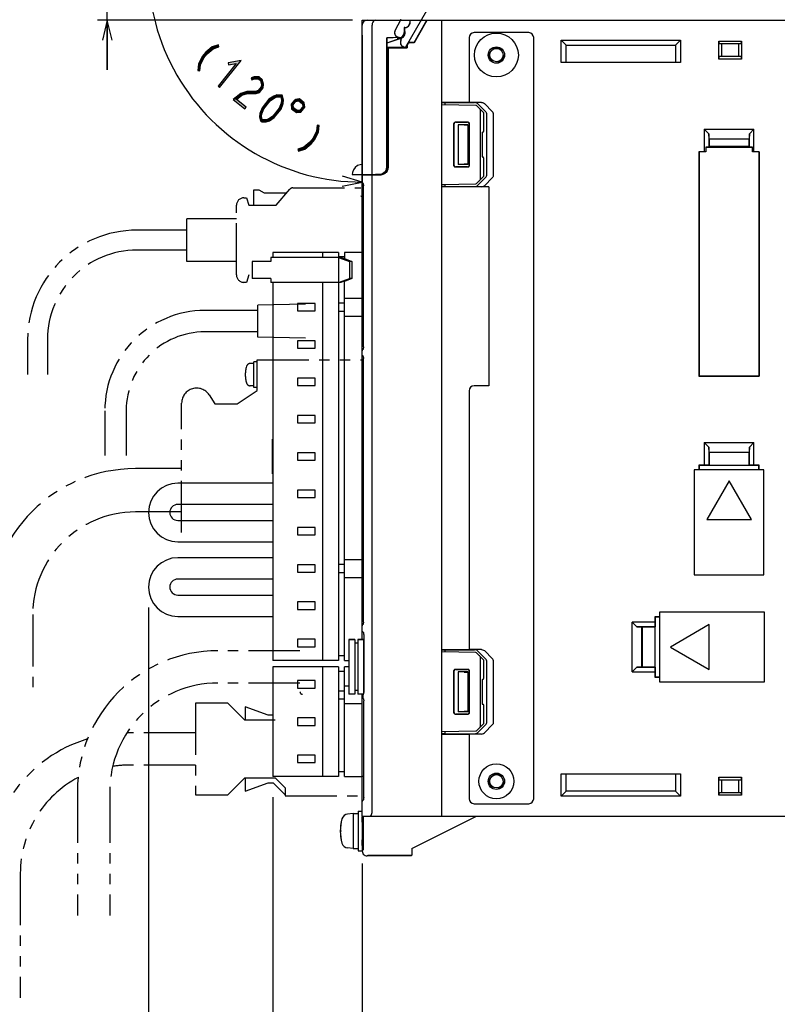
# Model space of a CAD drawing. Header units: millimetres. Extents: x 60 to 816, y 67 to 560.
# Tile 44 of 49: x 531 to 683, y 242 to 440. Entities that reach past the tile are written whole.
import ezdxf

# ---------------------------------------------------------------- set-up
doc = ezdxf.new("R2010")
doc.units = ezdxf.units.MM
doc.header["$LTSCALE"] = 0.327195
doc.linetypes.add('HIDDEN', pattern=[9.525, 6.35, -3.175])
doc.linetypes.add('PHANTOM', pattern=[63.5, 31.75, -6.35, 6.35, -6.35, 6.35, -6.35])
for name, color, linetype in [('ALL_AXIS', 7, 'Continuous'), ('ALL_CURVE', 7, 'Continuous'), ('ALL_DIM', 7, 'Continuous'), ('ALL_FEATURES', 7, 'Continuous'), ('DEFAULT_2', 7, 'Continuous')]:
    doc.layers.add(name, color=color, linetype=linetype)

# ---------------------------------------------------------------- blocks, each defined once
blk = doc.blocks.new('JZB_0001')
at = {"layer": 'ALL_DIM', "color": 2, "linetype": 'Continuous', "lineweight": 25}
for p, q in [((0, 53.84), (0, 0)), ((17.98, 40.51), (17.98, 0)), ((4, 3), (0, 2)), ((0, 2), (8.99, 2)), ((0, 2), (4, 1)), ((4, 2), (0, 2)), ((17.98, 2), (8.99, 2)), ((17.98, 2), (13.98, 3)), ((13.98, 1), (17.98, 2)), ((13.98, 2), (17.98, 2))]:
    blk.add_line(p, q, dxfattribs=at)
blk = doc.blocks.new('JZB_0002')
at = {"layer": 'ALL_DIM', "color": 2, "linetype": 'Continuous', "lineweight": 25}
for p, q in [((0, 91.92), (0, 0)), ((25, 53.65), (25, 0)), ((4, 3), (0, 2)), ((0, 2), (12.5, 2)), ((0, 2), (4, 1)), ((4, 2), (0, 2)), ((25, 2), (12.5, 2)), ((25, 2), (21, 3)), ((21, 1), (25, 2)), ((21, 2), (25, 2))]:
    blk.add_line(p, q, dxfattribs=at)
blk = doc.blocks.new('JZB_0003')
at = {"layer": 'ALL_DIM', "color": 2, "linetype": 'Continuous', "lineweight": 25}
for p, q in [((180, 54.53), (180, 0)), ((0, 53.14), (0, 0)), ((4, 3), (0, 2)), ((0, 2), (90, 2)), ((0, 2), (4, 1)), ((4, 2), (0, 2)), ((180, 2), (90, 2)), ((180, 2), (176, 3)), ((176, 1), (180, 2)), ((176, 2), (180, 2))]:
    blk.add_line(p, q, dxfattribs=at)
blk = doc.blocks.new('JZB_0004')
at = {"layer": 'ALL_DIM', "color": 2, "linetype": 'Continuous', "lineweight": 25}
for p, q in [((75.25, 54.12), (75.25, 0)), ((0, 25.5), (0, 0)), ((4, 3), (0, 2)), ((0, 2), (37.62, 2)), ((0, 2), (4, 1)), ((4, 2), (0, 2)), ((75.25, 2), (37.62, 2)), ((75.25, 2), (71.25, 3)), ((71.25, 1), (75.25, 2)), ((71.25, 2), (75.25, 2))]:
    blk.add_line(p, q, dxfattribs=at)
blk = doc.blocks.new('JZB_0009')
at = {"layer": 'ALL_DIM', "color": 2, "linetype": 'Continuous', "lineweight": 25}
for p, q in [((2, 29.95), (2, 59.03)), ((2, 59.03), (2, 19.97)), ((1, 33.95), (2, 29.95)), ((2, 29.95), (3, 33.95)), ((2, 33.95), (2, 29.95)), ((38.8, 29.95), (0, 29.95)), ((2, 0), (2, 19.97)), ((51.3, 10), (0, 10)), ((2, 10), (1, 6)), ((2, 10), (2, 0)), ((3, 6), (2, 10)), ((2, 6), (2, 10))]:
    blk.add_line(p, q, dxfattribs=at)
blk = doc.blocks.new('JZB_0010')
at = {"layer": 'ALL_DIM', "color": 2, "linetype": 'Continuous', "lineweight": 25}
for p, q in [((28.86, 53.21), (4.03, 67.54)), ((43.03, 31.54), (43.03, 0))]:
    blk.add_line(p, q, dxfattribs=at)
for points in [[(4.82, 62.53), (5.76, 66.54), (3.04, 63.45)], [(38.99, 1.19), (43.03, 2), (39.08, 3.18)]]:
    blk.add_lwpolyline(points, dxfattribs=at)
for start, end in [(150, 210), (210, 270)]:
    blk.add_arc((43.03, 45.03), 43.03, start, end, dxfattribs=at)

msp = doc.modelspace()

# ---------------------------------------------------------------- hatches: boundary and pattern name
at = {"layer": 'ALL_DIM', "linetype": 'Continuous', "lineweight": 25}
h = msp.add_hatch(color=2, dxfattribs=at)
h.dxf.hatch_style = 1
h.paths.add_polyline_path([(567.83, 432.68), (568.53, 433.55), (568.81, 433.27), (568.17, 432.47)])
h = msp.add_hatch(color=2, dxfattribs=at)
h.dxf.hatch_style = 1
h.paths.add_polyline_path([(568.53, 433.55), (569.84, 434.62), (570.04, 434.27), (568.81, 433.27)])
h = msp.add_hatch(color=2, dxfattribs=at)
h.dxf.hatch_style = 1
h.paths.add_polyline_path([(569.84, 434.62), (571.08, 435.04), (571.2, 434.66), (570.04, 434.27)])
h = msp.add_hatch(color=2, dxfattribs=at)
h.dxf.hatch_style = 1
h.paths.add_polyline_path([(567.08, 431.17), (567.83, 432.68), (568.17, 432.47), (567.47, 431.05)])
h = msp.add_hatch(color=2, dxfattribs=at)
h.dxf.hatch_style = 1
h.paths.add_polyline_path([(571.02, 426.75), (574.68, 431.33), (575.67, 431.93), (571.34, 426.5)])
h = msp.add_hatch(color=2, dxfattribs=at)
h.dxf.hatch_style = 1
h.paths.add_polyline_path([(574.68, 431.33), (573.14, 431.04), (573.06, 431.44), (575.67, 431.93)])
h = msp.add_hatch(color=2, dxfattribs=at)
h.dxf.hatch_style = 1
h.paths.add_polyline_path([(566.95, 429.87), (567.08, 431.17), (567.47, 431.05), (567.35, 429.83)])
h = msp.add_hatch(color=2, dxfattribs=at)
h.dxf.hatch_style = 1
h.paths.add_polyline_path([(578.37, 428.22), (577.8, 428.03), (577.67, 428.41), (578.3, 428.62)])
h = msp.add_hatch(color=2, dxfattribs=at)
h.dxf.hatch_style = 1
h.paths.add_polyline_path([(579.13, 428.21), (578.37, 428.22), (578.3, 428.62), (579.28, 428.61)])
h = msp.add_hatch(color=2, dxfattribs=at)
h.dxf.hatch_style = 1
h.paths.add_polyline_path([(579.56, 427.87), (579.13, 428.21), (579.28, 428.61), (579.92, 428.1)])
h = msp.add_hatch(color=2, dxfattribs=at)
h.dxf.hatch_style = 1
h.paths.add_polyline_path([(579.75, 427.12), (579.56, 427.87), (579.92, 428.1), (580.15, 427.15)])
h = msp.add_hatch(color=2, dxfattribs=at)
h.dxf.hatch_style = 1
h.paths.add_polyline_path([(575.57, 425.27), (576.84, 425.69), (576.91, 425.29), (575.77, 424.91)])
h = msp.add_hatch(color=2, dxfattribs=at)
h.dxf.hatch_style = 1
h.paths.add_polyline_path([(576.84, 425.69), (578.62, 425.67), (578.61, 425.27), (576.91, 425.29)])
h = msp.add_hatch(color=2, dxfattribs=at)
h.dxf.hatch_style = 1
h.paths.add_polyline_path([(578.55, 425.66), (579.1, 425.84), (579.34, 425.5), (578.68, 425.28)])
h = msp.add_hatch(color=2, dxfattribs=at)
h.dxf.hatch_style = 1
h.paths.add_polyline_path([(579.1, 425.84), (579.69, 426.58), (580.08, 426.43), (579.34, 425.5)])
h = msp.add_hatch(color=2, dxfattribs=at)
h.dxf.hatch_style = 1
h.paths.add_polyline_path([(579.69, 426.58), (579.75, 427.12), (580.15, 427.15), (580.08, 426.43)])
h = msp.add_hatch(color=2, dxfattribs=at)
h.dxf.hatch_style = 1
h.paths.add_polyline_path([(574.09, 424.05), (575.57, 425.27), (575.77, 424.91), (574.72, 424.06)])
h = msp.add_hatch(color=2, dxfattribs=at)
h.dxf.hatch_style = 1
h.paths.add_polyline_path([(576.43, 422.18), (574.09, 424.05), (574.72, 424.06), (576.68, 422.49)])
h = msp.add_hatch(color=2, dxfattribs=at)
h.dxf.hatch_style = 1
h.paths.add_polyline_path([(581.51, 423.8), (580.21, 422.19), (579.86, 422.39), (581.23, 424.1)])
h = msp.add_hatch(color=2, dxfattribs=at)
h.dxf.hatch_style = 1
h.paths.add_polyline_path([(582.39, 424.39), (581.51, 423.8), (581.23, 424.1), (582.22, 424.75)])
h = msp.add_hatch(color=2, dxfattribs=at)
h.dxf.hatch_style = 1
h.paths.add_polyline_path([(582.94, 424.57), (582.39, 424.39), (582.22, 424.75), (582.87, 424.98)])
h = msp.add_hatch(color=2, dxfattribs=at)
h.dxf.hatch_style = 1
h.paths.add_polyline_path([(583.62, 424.57), (582.94, 424.57), (582.87, 424.98), (583.93, 424.96)])
h = msp.add_hatch(color=2, dxfattribs=at)
h.dxf.hatch_style = 1
h.paths.add_polyline_path([(583.78, 423.9), (583.62, 424.57), (583.93, 424.96), (584.18, 423.93)])
h = msp.add_hatch(color=2, dxfattribs=at)
h.dxf.hatch_style = 1
h.paths.add_polyline_path([(583.72, 423.33), (583.78, 423.9), (584.18, 423.93), (584.11, 423.24)])
h = msp.add_hatch(color=2, dxfattribs=at)
h.dxf.hatch_style = 1
h.paths.add_polyline_path([(585.72, 423.11), (586.44, 424), (586.75, 423.76), (586.13, 422.99)])
h = msp.add_hatch(color=2, dxfattribs=at)
h.dxf.hatch_style = 1
h.paths.add_polyline_path([(586.57, 424.08), (587.4, 424.17), (587.28, 423.76), (586.61, 423.68)])
h = msp.add_hatch(color=2, dxfattribs=at)
h.dxf.hatch_style = 1
h.paths.add_polyline_path([(587.4, 424.17), (588.36, 423.4), (587.99, 423.19), (587.28, 423.76)])
h = msp.add_hatch(color=2, dxfattribs=at)
h.dxf.hatch_style = 1
h.paths.add_polyline_path([(580.21, 422.19), (579.84, 421.19), (579.45, 421.28), (579.86, 422.39)])
h = msp.add_hatch(color=2, dxfattribs=at)
h.dxf.hatch_style = 1
h.paths.add_polyline_path([(582.05, 420.72), (583.34, 422.34), (583.7, 422.14), (582.33, 420.42)])
h = msp.add_hatch(color=2, dxfattribs=at)
h.dxf.hatch_style = 1
h.paths.add_polyline_path([(583.34, 422.34), (583.72, 423.33), (584.11, 423.24), (583.7, 422.14)])
h = msp.add_hatch(color=2, dxfattribs=at)
h.dxf.hatch_style = 1
h.paths.add_polyline_path([(585.82, 422.19), (585.72, 423.11), (586.13, 422.99), (586.2, 422.4)])
h = msp.add_hatch(color=2, dxfattribs=at)
h.dxf.hatch_style = 1
h.paths.add_polyline_path([(586.78, 421.42), (585.82, 422.19), (586.2, 422.4), (586.9, 421.84)])
h = msp.add_hatch(color=2, dxfattribs=at)
h.dxf.hatch_style = 1
h.paths.add_polyline_path([(587.7, 421.53), (586.78, 421.42), (586.9, 421.84), (587.49, 421.9)])
h = msp.add_hatch(color=2, dxfattribs=at)
h.dxf.hatch_style = 1
h.paths.add_polyline_path([(588.47, 422.49), (587.7, 421.53), (587.49, 421.9), (588.05, 422.61)])
h = msp.add_hatch(color=2, dxfattribs=at)
h.dxf.hatch_style = 1
h.paths.add_polyline_path([(588.36, 423.4), (588.47, 422.49), (588.05, 422.61), (587.99, 423.19)])
h = msp.add_hatch(color=2, dxfattribs=at)
h.dxf.hatch_style = 1
h.paths.add_polyline_path([(579.84, 421.19), (579.78, 420.62), (579.38, 420.59), (579.45, 421.28)])
h = msp.add_hatch(color=2, dxfattribs=at)
h.dxf.hatch_style = 1
h.paths.add_polyline_path([(579.78, 420.62), (579.98, 419.81), (579.59, 419.71), (579.38, 420.59)])
h = msp.add_hatch(color=2, dxfattribs=at)
h.dxf.hatch_style = 1
h.paths.add_polyline_path([(579.79, 419.96), (580.62, 419.95), (580.68, 419.55), (579.78, 419.56)])
h = msp.add_hatch(color=2, dxfattribs=at)
h.dxf.hatch_style = 1
h.paths.add_polyline_path([(580.62, 419.95), (581.17, 420.13), (581.34, 419.77), (580.68, 419.55)])
h = msp.add_hatch(color=2, dxfattribs=at)
h.dxf.hatch_style = 1
h.paths.add_polyline_path([(581.17, 420.13), (582.05, 420.72), (582.33, 420.42), (581.34, 419.77)])
h = msp.add_hatch(color=2, dxfattribs=at)
h.dxf.hatch_style = 1
h.paths.add_polyline_path([(590.12, 416.26), (590.82, 417.68), (591.21, 417.56), (590.46, 416.05)])
h = msp.add_hatch(color=2, dxfattribs=at)
h.dxf.hatch_style = 1
h.paths.add_polyline_path([(590.82, 417.68), (590.94, 418.9), (591.34, 418.86), (591.21, 417.56)])
h = msp.add_hatch(color=2, dxfattribs=at)
h.dxf.hatch_style = 1
h.paths.add_polyline_path([(589.48, 415.46), (590.12, 416.26), (590.46, 416.05), (589.76, 415.18)])
h = msp.add_hatch(color=2, dxfattribs=at)
h.dxf.hatch_style = 1
h.paths.add_polyline_path([(587.09, 414.07), (588.26, 414.46), (588.45, 414.11), (587.21, 413.69)])
h = msp.add_hatch(color=2, dxfattribs=at)
h.dxf.hatch_style = 1
h.paths.add_polyline_path([(588.26, 414.46), (589.48, 415.46), (589.76, 415.18), (588.45, 414.11)])

# ---------------------------------------------------------------- linework, layer by layer
at = {"color": 7, "linetype": 'Continuous', "lineweight": 25}
for p, q in [((622.88, 422.88), (616, 423)), ((624.5, 421.35), (623.09, 422.79)), ((623.8, 408.15), (623.8, 421.85)), ((624.5, 417.79), (624.5, 421.35)), ((618.45, 410.75), (618.45, 419.25)), ((618.5, 410.8), (618.5, 419.2)), ((618.75, 419.55), (621.25, 419.55)), ((618.8, 419.5), (621.2, 419.5)), ((621.5, 419.2), (621.5, 410.8)), ((621.55, 419.25), (621.55, 410.75)), ((624.14, 417.49), (624.14, 412.51)), ((624.14, 417.49), (624.21, 417.49)), ((624.14, 412.51), (624.21, 412.51)), ((624.5, 408.65), (624.5, 412.21)), ((621.25, 410.45), (618.75, 410.45)), ((621.2, 410.5), (618.8, 410.5)), ((623.09, 407.21), (624.5, 408.65)), ((616, 407), (622.88, 407.12))]:
    msp.add_line(p, q, dxfattribs=at)
for points in [[(623.8, 421.85), (623.79, 421.96), (623.74, 422.06), (623.68, 422.17), (623.59, 422.28)], [(618.45, 419.25), (618.48, 419.36), (618.54, 419.46), (618.64, 419.52), (618.75, 419.55)], [(618.8, 419.5), (618.69, 419.48), (618.59, 419.41), (618.52, 419.31), (618.5, 419.2)], [(621.5, 419.2), (621.48, 419.32), (621.41, 419.41), (621.32, 419.48), (621.2, 419.5)], [(621.25, 419.55), (621.36, 419.52), (621.46, 419.46), (621.52, 419.36), (621.55, 419.25)], [(618.75, 410.45), (618.64, 410.48), (618.54, 410.54), (618.48, 410.64), (618.45, 410.75)], [(618.5, 410.8), (618.52, 410.69), (618.59, 410.59), (618.69, 410.52), (618.8, 410.5)], [(621.2, 410.5), (621.32, 410.52), (621.41, 410.59), (621.48, 410.68), (621.5, 410.8)], [(621.55, 410.75), (621.52, 410.64), (621.46, 410.54), (621.36, 410.48), (621.25, 410.45)], [(623.59, 407.72), (623.68, 407.83), (623.74, 407.94), (623.79, 408.04), (623.8, 408.15)]]:
    msp.add_lwpolyline(points, dxfattribs=at)
for centre, start, end in [((622.87, 422.58), 44.5, 89), ((624.2, 417.79), 271, 0), ((624.2, 412.21), 0, 89), ((622.87, 407.42), 271, 315.5)]:
    msp.add_arc(centre, 0.3, start, end, dxfattribs=at)
at = {"layer": 'ALL_AXIS', "color": 7, "linetype": 'Continuous', "lineweight": 25}
for p, q in [((582.02, 393.3), (582.02, 392.3)), ((595.22, 393.3), (582.02, 393.3)), ((592.02, 393.3), (592.02, 392.3)), ((595.22, 393.3), (595.22, 392.3)), ((577.86, 391.5), (577.86, 388.1)), ((580.49, 391.5), (577.86, 391.5)), ((580.49, 388.1), (577.86, 388.1)), ((582.02, 387.3), (582.02, 311.3)), ((592.02, 387.3), (592.02, 311.3)), ((595.22, 387.3), (595.22, 311.3)), ((587.02, 383.05), (587.02, 381.55)), ((590.52, 383.05), (587.02, 383.05)), ((590.52, 381.55), (590.52, 383.05)), ((587.02, 381.55), (590.52, 381.55)), ((587.02, 375.55), (587.02, 374.05)), ((590.52, 375.55), (587.02, 375.55)), ((590.52, 374.05), (590.52, 375.55)), ((587.02, 374.05), (590.52, 374.05)), ((587.02, 368.05), (587.02, 366.55)), ((590.52, 368.05), (587.02, 368.05)), ((587.02, 366.55), (590.52, 366.55)), ((590.52, 366.55), (590.52, 368.05)), ((587.02, 360.55), (587.02, 359.05)), ((590.52, 360.55), (587.02, 360.55)), ((590.52, 359.05), (590.52, 360.55)), ((587.02, 359.05), (590.52, 359.05)), ((587.02, 353.05), (587.02, 351.55)), ((590.52, 353.05), (587.02, 353.05)), ((590.52, 351.55), (590.52, 353.05)), ((587.02, 351.55), (590.52, 351.55)), ((587.02, 345.55), (587.02, 344.05)), ((590.52, 345.55), (587.02, 345.55)), ((590.52, 344.05), (590.52, 345.55)), ((587.02, 344.05), (590.52, 344.05)), ((587.02, 338.05), (587.02, 336.55)), ((590.52, 338.05), (587.02, 338.05)), ((587.02, 336.55), (590.52, 336.55)), ((590.52, 336.55), (590.52, 338.05)), ((587.02, 330.55), (587.02, 329.05)), ((590.52, 330.55), (587.02, 330.55)), ((590.52, 329.05), (590.52, 330.55)), ((587.02, 329.05), (590.52, 329.05)), ((587.02, 323.05), (587.02, 321.55)), ((590.52, 323.05), (587.02, 323.05)), ((590.52, 321.55), (590.52, 323.05)), ((587.02, 321.55), (590.52, 321.55)), ((587.02, 315.55), (587.02, 314.05)), ((590.52, 315.55), (587.02, 315.55)), ((590.52, 314.05), (590.52, 315.55)), ((597.3, 315.5), (597.3, 304.5)), ((597.3, 315.5), (598.5, 315.5)), ((599.1, 315.5), (600.3, 315.5)), ((600.3, 315.5), (600.3, 304.83)), ((587.02, 314.05), (590.52, 314.05)), ((595.22, 311.3), (582.02, 311.3)), ((582.02, 310), (582.02, 288)), ((595.22, 310), (582.02, 310)), ((592.02, 310), (592.02, 288)), ((595.22, 310), (595.22, 288)), ((587.02, 299.75), (587.02, 298.25)), ((590.52, 299.75), (587.02, 299.75)), ((590.52, 298.25), (590.52, 299.75)), ((587.02, 298.25), (590.52, 298.25)), ((587.02, 292.25), (587.02, 290.75)), ((590.52, 292.25), (587.02, 292.25)), ((590.52, 290.75), (590.52, 292.25)), ((587.02, 290.75), (590.52, 290.75)), ((595.22, 288), (582.02, 288)), ((598.2, 280.5), (597.08, 280.4)), ((598.2, 280.5), (599.2, 280.5)), ((598.2, 280.5), (598.2, 273.5)), ((599.2, 281), (600, 281)), ((599.2, 281), (599.2, 273)), ((600, 280), (600, 273)), ((600.15, 278.77), (600, 278.77)), ((600.15, 275.23), (600, 275.23)), ((598.2, 273.5), (597.08, 273.6)), ((598.2, 273.5), (599.2, 273.5)), ((599.2, 273), (600, 273))]:
    msp.add_line(p, q, dxfattribs=at)
at = {"layer": 'ALL_AXIS', "color": 8, "linetype": 'PHANTOM', "lineweight": 25}
for p, q in [((588.6, 382.9), (579, 382.7)), ((579, 376.3), (579, 382.7)), ((579, 381.65), (570.4, 381.65)), ((579, 377.35), (570.4, 377.35)), ((588.6, 376.1), (579, 376.3)), ((578.2, 371), (577.51, 371)), ((578.2, 366.15), (578.2, 371.35)), ((578.89, 371.35), (578.2, 371.35)), ((578.89, 365.55), (578.89, 371.7)), ((578.89, 371.7), (600.25, 371.7)), ((578.2, 366.5), (577.51, 366.5)), ((569.22, 364.68), (570.39, 362.85)), ((574.89, 362.85), (578.89, 365.55)), ((578.89, 366.15), (578.2, 366.15)), ((563.7, 337), (563.7, 363.05)), ((570.39, 362.85), (574.89, 362.85))]:
    msp.add_line(p, q, dxfattribs=at)
for centre, radius, start, end in [((582.5, 368.75), 6, 163.8086, 196.1914), ((577.51, 370.2), 0.8, 90, 163.8086), ((577.51, 367.3), 0.8, 196.1914, 270), ((566.7, 363.05), 3, 32.8463, 180)]:
    msp.add_arc(centre, radius, start, end, dxfattribs=at)
at = {"layer": 'ALL_AXIS', "color": 7, "linetype": 'Continuous', "lineweight": 25}
for centre, radius, start, end in [((604.6, 277), 9, 164.1191, 195.8809), ((597.19, 279.11), 1.3, 95, 164.1191), ((597.19, 274.89), 1.3, 195.8809, 265)]:
    msp.add_arc(centre, radius, start, end, dxfattribs=at)
at = {"layer": 'ALL_CURVE', "color": 30, "linetype": 'Continuous', "lineweight": 25}
msp.add_line((595.85, 277), (595.6, 277), dxfattribs=at)
msp.add_arc((604.6, 277), 9, 166.5066, 193.4934, dxfattribs=at)
at = {"layer": 'ALL_DIM', "color": 2, "linetype": 'Continuous', "lineweight": 25}
for p, q in [((568.53, 433.55), (567.83, 432.68)), ((569.84, 434.62), (568.53, 433.55)), ((568.81, 433.27), (570.04, 434.27)), ((571.08, 435.04), (569.84, 434.62)), ((570.04, 434.27), (571.2, 434.66)), ((571.2, 434.66), (571.08, 435.04)), ((567.83, 432.68), (567.08, 431.17)), ((567.47, 431.05), (568.17, 432.47)), ((568.17, 432.47), (568.81, 433.27)), ((571.34, 426.5), (575.67, 431.93)), ((575.67, 431.93), (573.06, 431.44)), ((567.08, 431.17), (566.95, 429.87)), ((566.95, 429.87), (567.35, 429.83)), ((567.35, 429.83), (567.47, 431.05)), ((574.68, 431.33), (571.02, 426.75)), ((573.06, 431.44), (573.14, 431.04)), ((573.14, 431.04), (574.68, 431.33)), ((578.3, 428.62), (577.67, 428.41)), ((577.67, 428.41), (577.8, 428.03)), ((577.8, 428.03), (578.37, 428.22)), ((579.28, 428.61), (578.3, 428.62)), ((578.37, 428.22), (579.13, 428.21)), ((579.13, 428.21), (579.56, 427.87)), ((579.92, 428.1), (579.28, 428.61)), ((579.56, 427.87), (579.75, 427.12)), ((580.15, 427.15), (579.92, 428.1)), ((571.02, 426.75), (571.34, 426.5)), ((576.84, 425.69), (575.57, 425.27)), ((578.62, 425.67), (576.84, 425.69)), ((579.1, 425.84), (578.55, 425.66)), ((578.55, 425.66), (578.68, 425.28)), ((578.61, 425.27), (578.62, 425.67)), ((579.69, 426.58), (579.1, 425.84)), ((579.34, 425.5), (580.08, 426.43)), ((579.75, 427.12), (579.69, 426.58)), ((580.08, 426.43), (580.15, 427.15)), ((575.57, 425.27), (574.09, 424.05)), ((574.09, 424.05), (576.43, 422.18)), ((574.72, 424.06), (575.77, 424.91)), ((576.68, 422.49), (574.72, 424.06)), ((575.77, 424.91), (576.91, 425.29)), ((576.91, 425.29), (578.61, 425.27)), ((578.68, 425.28), (579.34, 425.5)), ((581.23, 424.1), (579.86, 422.39)), ((580.21, 422.19), (581.51, 423.8)), ((582.22, 424.75), (581.23, 424.1)), ((581.51, 423.8), (582.39, 424.39)), ((582.87, 424.98), (582.22, 424.75)), ((582.39, 424.39), (582.94, 424.57)), ((583.93, 424.96), (582.87, 424.98)), ((582.94, 424.57), (583.62, 424.57)), ((583.62, 424.57), (583.78, 423.9)), ((583.78, 423.9), (583.72, 423.33)), ((584.18, 423.93), (583.93, 424.96)), ((584.11, 423.24), (584.18, 423.93)), ((586.44, 424), (585.72, 423.11)), ((586.13, 422.99), (586.75, 423.76)), ((586.75, 423.76), (586.44, 424)), ((587.4, 424.17), (586.57, 424.08)), ((586.57, 424.08), (586.61, 423.68)), ((586.61, 423.68), (587.28, 423.76)), ((587.28, 423.76), (587.99, 423.19)), ((588.36, 423.4), (587.4, 424.17)), ((576.43, 422.18), (576.68, 422.49)), ((579.86, 422.39), (579.45, 421.28)), ((579.84, 421.19), (580.21, 422.19)), ((583.34, 422.34), (582.05, 420.72)), ((582.33, 420.42), (583.7, 422.14)), ((583.72, 423.33), (583.34, 422.34)), ((583.7, 422.14), (584.11, 423.24)), ((585.72, 423.11), (585.82, 422.19)), ((585.82, 422.19), (586.78, 421.42)), ((586.2, 422.4), (586.13, 422.99)), ((586.9, 421.84), (586.2, 422.4)), ((587.49, 421.9), (586.9, 421.84)), ((588.05, 422.61), (587.49, 421.9)), ((587.7, 421.53), (588.47, 422.49)), ((587.99, 423.19), (588.05, 422.61)), ((588.47, 422.49), (588.36, 423.4)), ((579.45, 421.28), (579.38, 420.59)), ((579.38, 420.59), (579.59, 419.71)), ((579.59, 419.71), (579.98, 419.81)), ((579.78, 420.62), (579.84, 421.19)), ((579.98, 419.81), (579.78, 420.62)), ((579.79, 419.96), (579.78, 419.56)), ((580.62, 419.95), (579.79, 419.96)), ((581.17, 420.13), (580.62, 419.95)), ((580.68, 419.55), (581.34, 419.77)), ((582.05, 420.72), (581.17, 420.13)), ((581.34, 419.77), (582.33, 420.42)), ((586.78, 421.42), (587.7, 421.53)), ((579.78, 419.56), (580.68, 419.55)), ((590.82, 417.68), (590.12, 416.26)), ((590.94, 418.9), (590.82, 417.68)), ((591.34, 418.86), (590.94, 418.9)), ((591.21, 417.56), (591.34, 418.86)), ((590.12, 416.26), (589.48, 415.46)), ((589.76, 415.18), (590.46, 416.05)), ((590.46, 416.05), (591.21, 417.56)), ((588.26, 414.46), (587.09, 414.07)), ((587.09, 414.07), (587.21, 413.69)), ((587.21, 413.69), (588.45, 414.11)), ((589.48, 415.46), (588.26, 414.46)), ((588.45, 414.11), (589.76, 415.18))]:
    msp.add_line(p, q, dxfattribs=at)
at = {"layer": 'ALL_FEATURES', "color": 8, "linetype": 'PHANTOM', "lineweight": 25}
for p, q in [((612.92, 441.88), (608.62, 434.43)), ((606.64, 437.95), (607.85, 440.22)), ((607.7, 440), (607.81, 440.21)), ((607.91, 436.15), (607.02, 436.66)), ((607.87, 436.13), (607.25, 436.49)), ((607.82, 436.05), (607.87, 436.13)), ((607.84, 436.03), (607.91, 436.15)), ((607.91, 436.15), (607.87, 436.13)), ((608.61, 434.43), (608.18, 434.68)), ((578.22, 402.8), (578.22, 405.9)), ((578.22, 405.9), (579.22, 405.9)), ((579.22, 405.9), (580.32, 405.3)), ((582.72, 402.8), (585.48, 406.02)), ((586.09, 406.3), (599.72, 406.3)), ((576.22, 404.3), (576.72, 404.3)), ((576.72, 404.3), (577.22, 402.8)), ((580.32, 405.3), (584.86, 405.3)), ((599.72, 404.76), (599.82, 404.6)), ((599.82, 404.6), (599.72, 404.54)), ((574.72, 388.8), (574.72, 402.8)), ((577.22, 402.8), (582.72, 402.8)), ((564.72, 391.5), (564.72, 400.1)), ((574.72, 400.1), (564.72, 400.1)), ((564.72, 397.8), (554.72, 397.8)), ((564.72, 393.8), (554.72, 393.8)), ((574.72, 391.5), (564.72, 391.5)), ((577.22, 388.8), (576.72, 387.3)), ((576.72, 387.3), (576.22, 387.3)), ((570.4, 381.65), (568.4, 381.65)), ((570.4, 377.35), (568.4, 377.35)), ((532.72, 375.8), (532.72, 368.8)), ((536.72, 375.8), (536.72, 368.8)), ((548.25, 361.5), (548.25, 352.5)), ((552.55, 361.5), (552.55, 352.5)), ((563.7, 349.85), (554.39, 349.85)), ((563.7, 341.15), (554.39, 341.15)), ((533.75, 320.5), (533.75, 305.5)), ((587.5, 313.25), (571, 313.25)), ((587.5, 306.75), (571, 306.75)), ((566.5, 302.7), (566.5, 284.3)), ((573, 302.7), (566.5, 302.7)), ((576.4, 299.3), (573, 302.7)), ((576.5, 302), (576.5, 299.3)), ((581.09, 300.3), (576.5, 302)), ((582.5, 299.3), (576.4, 299.3)), ((582.09, 300.3), (581.09, 300.3)), ((566.5, 296.75), (553, 296.75)), ((566.5, 290.25), (553, 290.25)), ((573, 284.3), (576.4, 287.7)), ((576.4, 287.7), (582.5, 287.7)), ((576.5, 287.7), (576.5, 285)), ((582.5, 287.7), (584.5, 285.7)), ((600.31, 288), (600, 288)), ((576.5, 285), (581.09, 286.7)), ((581.09, 286.7), (582.09, 286.7)), ((582.09, 286.7), (584.5, 284.29)), ((584.5, 285.7), (584.5, 284.1)), ((542.75, 285), (542.75, 260)), ((549.25, 285), (549.25, 260)), ((566.5, 284.3), (573, 284.3)), ((584.5, 284.1), (600.31, 284.1)), ((531.25, 268.5), (531.25, 243.5))]:
    msp.add_line(p, q, dxfattribs=at)
at = {"layer": 'ALL_FEATURES', "color": 7, "linetype": 'Continuous', "lineweight": 25}
for p, q in [((600, 407.51), (600, 440)), ((600, 440), (780, 440)), ((609.6, 439.99), (609.6, 439.5)), ((610.43, 435.55), (613, 440)), ((616, 280), (616, 440)), ((602, 409), (602, 439)), ((608.47, 438.53), (608.47, 437.5)), ((608.47, 438.53), (608.5, 438.5)), ((608.6, 438.53), (608.47, 438.53)), ((608.5, 438.5), (608.5, 437.5)), ((608.6, 438.5), (608.5, 438.5)), ((608.56, 437.27), (608.58, 437.56)), ((612.5, 439), (610.47, 435.48)), ((633.5, 437.5), (622.5, 437.5)), ((607.53, 436.53), (604.97, 436.44)), ((604.97, 410.53), (604.97, 436.44)), ((604.97, 436.44), (605, 436.41)), ((607.53, 436.5), (605, 436.41)), ((605, 435.48), (607.86, 436.44)), ((605, 435.44), (607.87, 436.41)), ((605, 410.5), (605, 436.41)), ((607.46, 436.45), (607.69, 436.44)), ((607.84, 436.51), (607.66, 436.44)), ((608.24, 436.84), (608.37, 436.87)), ((610.43, 435.55), (609.7, 435.55)), ((610.47, 435.48), (609.7, 435.48)), ((610.47, 435.48), (610.43, 435.55)), ((621.5, 436.5), (621.5, 423.5)), ((634.5, 283.5), (634.5, 436.5)), ((640, 431.5), (640, 436)), ((641, 435), (640, 436)), ((640, 436), (664, 436)), ((663, 435), (664, 436)), ((664, 436), (664, 431.5)), ((671.7, 432.2), (671.7, 435.8)), ((671.83, 435.3), (671.7, 435.8)), ((671.7, 435.8), (676.3, 435.8)), ((676.3, 435.8), (676.17, 435.3)), ((676.3, 435.8), (676.3, 432.2)), ((608.95, 434.5), (605, 434.5)), ((605, 434.47), (605.2, 434.47)), ((605.2, 434.47), (605.2, 410.45)), ((605.2, 434.47), (605.23, 434.43)), ((605.23, 410.45), (605.23, 434.43)), ((605.23, 434.43), (609.02, 434.43)), ((608.95, 434.5), (608.95, 434.8)), ((608.95, 434.5), (609.02, 434.43)), ((609.02, 434.8), (609.02, 434.43)), ((641, 431.5), (641, 435)), ((641, 435), (663, 435)), ((663, 435), (663, 431.5)), ((671.83, 435.3), (676.17, 435.3)), ((672.24, 435.3), (672.24, 432.7)), ((675.76, 432.7), (675.76, 435.3)), ((664, 431.5), (640, 431.5)), ((671.7, 432.2), (671.83, 432.7)), ((676.3, 432.2), (671.7, 432.2)), ((676.17, 432.7), (671.83, 432.7)), ((676.17, 432.7), (676.3, 432.2)), ((616, 423.5), (621.5, 423.5)), ((616, 423.41), (616.7, 423.44)), ((616.7, 422.99), (616.7, 423.44)), ((616.7, 423.44), (622.62, 423.44)), ((624, 423.49), (621.5, 423.49)), ((624.87, 421.57), (623.19, 423.23)), ((626.22, 421.61), (624.57, 423.28)), ((625, 421.29), (625, 408.71)), ((626.34, 421.33), (626.34, 408.67)), ((619.3, 419), (619.3, 411)), ((621.3, 419), (619.3, 419)), ((620.53, 418.97), (619.3, 419)), ((621.26, 418.96), (621.14, 418.96)), ((621.3, 419), (621.26, 418.96)), ((621.26, 418.96), (621.26, 411.04)), ((621.3, 419), (621.3, 411)), ((668.8, 418.1), (668.8, 413.57)), ((668.8, 418.1), (678.8, 418.1)), ((668.8, 418.1), (669.73, 417.17)), ((677.87, 417.17), (678.8, 418.1)), ((678.8, 413.57), (678.8, 418.1)), ((669.76, 416.14), (669.73, 417.17)), ((669.73, 417.17), (669.73, 414.53)), ((669.76, 416.14), (669.8, 416.1)), ((669.76, 416.14), (677.84, 416.14)), ((669.8, 416.1), (669.8, 414.6)), ((677.8, 416.1), (669.8, 416.1)), ((677.84, 416.14), (677.8, 416.1)), ((677.8, 414.6), (677.8, 416.1)), ((677.87, 417.17), (677.84, 416.14)), ((677.87, 414.53), (677.87, 417.17)), ((669.73, 414.53), (669.1, 414.51)), ((669.1, 414.51), (669.1, 413.56)), ((669.1, 414.51), (678.5, 414.51)), ((669.8, 414.6), (669.73, 414.53)), ((677.8, 414.6), (669.8, 414.6)), ((677.8, 414.6), (677.87, 414.53)), ((678.5, 414.51), (677.87, 414.53)), ((678.5, 413.56), (678.5, 414.51)), ((667.73, 413.57), (667.73, 368.43)), ((667.73, 413.57), (667.74, 413.56)), ((668.8, 413.57), (667.73, 413.57)), ((667.74, 413.56), (667.74, 368.44)), ((669.1, 413.56), (667.74, 413.56)), ((669.1, 413.56), (668.8, 413.57)), ((678.8, 413.57), (678.5, 413.56)), ((679.86, 413.56), (678.5, 413.56)), ((679.87, 413.57), (678.8, 413.57)), ((679.87, 413.57), (679.86, 413.56)), ((679.86, 413.56), (679.86, 368.44)), ((679.87, 368.43), (679.87, 413.57)), ((620.53, 411.03), (619.3, 411)), ((621.3, 411), (619.3, 411)), ((621.26, 411.04), (621.14, 411.04)), ((621.3, 411), (621.26, 411.04)), ((598, 409), (603.5, 409)), ((600, 408.82), (603.79, 408.95)), ((602, 281), (602, 408.89)), ((602.3, 409), (602.3, 408.9)), ((602.68, 409), (602.68, 409.03)), ((602.68, 409.03), (603.47, 409.03)), ((603.96, 409.07), (603.5, 409)), ((604.38, 409.29), (603.96, 409.07)), ((604, 408.98), (604, 409.09)), ((623.19, 406.77), (624.87, 408.43)), ((624.57, 406.72), (626.22, 408.39)), ((600.02, 407.4), (600, 407.51)), ((600, 315.5), (600, 407.5)), ((600.08, 407.31), (600.02, 407.4)), ((600.17, 407.25), (600.08, 407.31)), ((600.25, 406.9), (600.25, 406.73)), ((600.25, 374.32), (600.25, 406.73)), ((616.7, 406.56), (616, 406.59)), ((625.5, 406.5), (616, 406.5)), ((616.7, 406.56), (616.7, 407.01)), ((616.7, 406.56), (622.62, 406.56)), ((625.5, 406.51), (624, 406.51)), ((625.5, 406.5), (625.5, 366.5)), ((581.64, 392.3), (581.64, 391.5)), ((595.72, 392.3), (581.64, 392.3)), ((596.42, 392.4), (595.22, 392.4)), ((595.26, 392.3), (595.26, 387.3)), ((595.26, 392.3), (597.44, 391.5)), ((596.21, 392.1), (595.72, 392.3)), ((596.44, 392.1), (596.21, 392.1)), ((596.42, 393.3), (596.42, 392.1)), ((600, 393.3), (596.42, 393.3)), ((596.44, 392.1), (597.9, 391.5)), ((581.64, 391.5), (580.49, 391.5)), ((597.44, 391.5), (597.44, 388.1)), ((597.9, 391.5), (597.44, 391.5)), ((597.9, 391.5), (597.9, 388.1)), ((581.64, 388.1), (580.49, 388.1)), ((581.64, 388.1), (581.64, 387.3)), ((595.26, 387.3), (597.44, 388.1)), ((597.9, 388.1), (596.44, 387.5)), ((597.9, 388.1), (597.44, 388.1)), ((595.72, 387.3), (581.64, 387.3)), ((596.21, 387.5), (595.72, 387.3)), ((596.44, 387.5), (596.21, 387.5)), ((596.42, 311.3), (596.42, 387.5)), ((596.42, 384.1), (600, 384.1)), ((596.42, 383.1), (595.22, 383.1)), ((595.22, 381.5), (596.42, 381.5)), ((596.42, 380.5), (600, 380.5)), ((600.25, 374.32), (600.25, 374.16)), ((600.02, 373.65), (600, 373.54)), ((600.02, 372.65), (600, 372.76)), ((600.08, 373.74), (600.02, 373.65)), ((600.08, 372.56), (600.02, 372.65)), ((600.17, 373.8), (600.08, 373.74)), ((600.17, 372.5), (600.08, 372.56)), ((600.25, 372.15), (600.25, 371.98)), ((600.25, 319.02), (600.25, 371.98)), ((667.73, 368.43), (667.74, 368.44)), ((667.73, 368.43), (679.87, 368.43)), ((679.86, 368.44), (667.74, 368.44)), ((679.87, 368.43), (679.86, 368.44)), ((625.5, 366.5), (622.5, 366.5)), ((621.5, 365.5), (621.5, 313.5)), ((581.94, 348.8), (581.94, 355.8)), ((581.94, 355.8), (582.02, 355.8)), ((668.8, 355.1), (678.8, 355.1)), ((668.8, 355.1), (669.73, 354.17)), ((668.8, 355.1), (668.8, 350.57)), ((677.87, 354.17), (678.8, 355.1)), ((678.8, 350.57), (678.8, 355.1)), ((669.76, 353.14), (669.73, 354.17)), ((669.73, 354.17), (669.73, 350.54)), ((669.76, 353.14), (677.84, 353.14)), ((669.76, 353.14), (669.8, 353.1)), ((677.8, 353.1), (669.8, 353.1)), ((669.8, 353.1), (669.8, 350.53)), ((677.84, 353.14), (677.8, 353.1)), ((677.8, 350.53), (677.8, 353.1)), ((677.87, 354.17), (677.84, 353.14)), ((677.87, 350.54), (677.87, 354.17)), ((668.8, 350.57), (667.73, 350.57)), ((667.73, 350.57), (667.8, 350.5)), ((667.73, 350.57), (667.73, 349.6)), ((669.77, 350.5), (667.8, 350.5)), ((667.8, 350.5), (667.8, 349.6)), ((669.73, 350.54), (668.8, 350.57)), ((669.73, 350.54), (669.77, 350.5)), ((669.77, 350.5), (669.8, 350.53)), ((669.8, 350.53), (677.8, 350.53)), ((677.83, 350.5), (677.8, 350.53)), ((677.87, 350.54), (677.83, 350.5)), ((679.8, 350.5), (677.83, 350.5)), ((678.8, 350.57), (677.87, 350.54)), ((679.87, 350.57), (678.8, 350.57)), ((679.87, 350.57), (679.8, 350.5)), ((679.8, 349.6), (679.8, 350.5)), ((679.87, 349.6), (679.87, 350.57)), ((581.94, 348.8), (582.02, 348.8)), ((680.8, 349.6), (666.8, 349.6)), ((666.8, 349.6), (666.8, 328.5)), ((680.8, 328.5), (680.8, 349.6)), ((582.02, 346.95), (562.92, 346.95)), ((673.8, 347.39), (669.3, 339.6)), ((678.3, 339.6), (673.8, 347.39)), ((582.02, 342.65), (562.92, 342.65)), ((562.92, 339.45), (582.02, 339.45)), ((669.3, 339.6), (678.3, 339.6)), ((562.92, 335.15), (582.02, 335.15)), ((582.02, 331.95), (562.92, 331.95)), ((596.42, 330.6), (595.22, 330.6)), ((596.42, 331.6), (600, 331.6)), ((595.22, 329), (596.42, 329)), ((582.02, 327.65), (562.92, 327.65)), ((596.42, 328), (600, 328)), ((666.8, 328.5), (680.8, 328.5)), ((562.92, 324.45), (582.02, 324.45)), ((680.9, 321), (659.8, 321)), ((659.8, 321), (659.8, 307)), ((680.9, 307), (680.9, 321)), ((562.92, 320.15), (582.02, 320.15)), ((600.25, 319.02), (600.25, 318.86)), ((658.83, 319), (654.3, 319)), ((655.23, 318.07), (654.3, 319)), ((654.3, 309), (654.3, 319)), ((659.8, 320.07), (658.83, 320.07)), ((658.83, 320.07), (658.9, 320)), ((658.83, 320.07), (658.83, 319)), ((658.83, 319), (658.86, 318.07)), ((659.8, 320), (658.9, 320)), ((658.9, 320), (658.9, 318.03)), ((600.02, 318.35), (600, 318.24)), ((600.08, 318.44), (600.02, 318.35)), ((600.12, 317.02), (600.06, 317.09)), ((600.17, 318.5), (600.08, 318.44)), ((600.2, 316.99), (600.19, 317)), ((658.86, 318.07), (655.23, 318.07)), ((655.23, 318.07), (656.26, 318.04)), ((656.26, 318.04), (656.3, 318)), ((656.26, 309.96), (656.26, 318.04)), ((658.87, 318), (656.3, 318)), ((656.3, 318), (656.3, 310)), ((658.86, 318.07), (658.9, 318.03)), ((658.9, 318.03), (658.87, 318)), ((658.87, 318), (658.87, 310)), ((669.8, 318.5), (662.01, 314)), ((669.8, 309.5), (669.8, 318.5)), ((598.5, 315.5), (597.3, 315.5)), ((598.5, 315.5), (598.5, 304.5)), ((599.1, 314.75), (598.5, 314.75)), ((599.1, 315.5), (599.1, 304.5)), ((600.3, 315.5), (599.1, 315.5)), ((600.3, 316.63), (600.31, 316.43)), ((600.31, 316.43), (600.31, 305.02)), ((616, 313.5), (621.5, 313.5)), ((616, 313.41), (616.7, 313.44)), ((622.88, 312.88), (616, 313)), ((616.7, 313.44), (622.62, 313.44)), ((616.7, 312.99), (616.7, 313.44)), ((624, 313.49), (621.5, 313.49)), ((624.5, 311.35), (623.09, 312.79)), ((624.87, 311.57), (623.19, 313.23)), ((626.22, 311.61), (624.57, 313.28)), ((662.01, 314), (669.8, 309.5)), ((596.42, 312.2), (595.22, 312.2)), ((596.42, 311.3), (597.3, 311.3)), ((623.8, 298.15), (623.8, 311.85)), ((624.5, 307.79), (624.5, 311.35)), ((625, 311.29), (625, 298.71)), ((626.34, 311.33), (626.34, 298.67)), ((596.42, 309.1), (595.22, 309.1)), ((596.42, 288), (596.42, 310)), ((597.3, 310), (596.42, 310)), ((618.45, 300.75), (618.45, 309.25)), ((618.5, 300.8), (618.5, 309.2)), ((618.75, 309.55), (621.25, 309.55)), ((618.8, 309.5), (621.2, 309.5)), ((621.3, 309), (619.3, 309)), ((620.53, 308.97), (619.3, 309)), ((619.3, 309), (619.3, 301)), ((621.26, 308.96), (621.14, 308.96)), ((621.3, 309), (621.26, 308.96)), ((621.26, 308.96), (621.26, 301.04)), ((621.3, 309), (621.3, 301)), ((621.5, 309.2), (621.5, 300.8)), ((621.55, 309.25), (621.55, 300.75)), ((654.3, 309), (655.23, 309.93)), ((654.3, 309), (658.83, 309)), ((656.26, 309.96), (655.23, 309.93)), ((655.23, 309.93), (658.86, 309.93)), ((656.26, 309.96), (656.3, 310)), ((656.3, 310), (658.87, 310)), ((658.86, 309.93), (658.83, 309)), ((658.83, 309), (658.83, 307.93)), ((658.86, 309.93), (658.9, 309.97)), ((658.9, 309.97), (658.87, 310)), ((658.9, 309.97), (658.9, 308)), ((587.02, 307.25), (587.02, 305.75)), ((590.52, 307.25), (587.02, 307.25)), ((590.52, 305.75), (590.52, 307.25)), ((624.14, 307.49), (624.21, 307.49)), ((624.14, 307.49), (624.14, 302.51)), ((658.83, 307.93), (658.9, 308)), ((658.83, 307.93), (659.8, 307.93)), ((658.9, 308), (659.8, 308)), ((659.8, 307), (680.9, 307)), ((587.02, 305.75), (590.52, 305.75)), ((596.42, 305.15), (595.22, 305.15)), ((597.3, 306.15), (596.42, 306.15)), ((599.1, 305.25), (598.5, 305.25)), ((600.31, 305.02), (600.31, 304.88)), ((595.22, 303.55), (596.42, 303.55)), ((598.5, 304.5), (597.3, 304.5)), ((600.21, 304.5), (599.1, 304.5)), ((600, 282.92), (600, 304.5)), ((600.21, 304.5), (600.19, 304.4)), ((600.19, 303.77), (600.19, 304.4)), ((600.21, 303.67), (600.19, 303.77)), ((600.31, 303.29), (600.31, 303.15)), ((600.31, 283.73), (600.31, 303.15)), ((600, 302.55), (596.42, 302.55)), ((620.53, 301.03), (619.3, 301)), ((621.3, 301), (619.3, 301)), ((621.26, 301.04), (621.14, 301.04)), ((621.3, 301), (621.26, 301.04)), ((624.14, 302.51), (624.21, 302.51)), ((624.5, 298.65), (624.5, 302.21)), ((621.25, 300.45), (618.75, 300.45)), ((621.2, 300.5), (618.8, 300.5)), ((616, 297), (622.88, 297.12)), ((616.7, 296.56), (616.7, 297.01)), ((623.09, 297.21), (624.5, 298.65)), ((623.19, 296.77), (624.87, 298.43)), ((626.22, 298.39), (624.57, 296.72)), ((616.7, 296.56), (616, 296.59)), ((616, 296.5), (621.5, 296.5)), ((616.7, 296.56), (622.62, 296.56)), ((624, 296.51), (621.5, 296.51)), ((621.5, 296.5), (621.5, 283.5)), ((596.42, 288.9), (595.22, 288.9)), ((596.42, 288), (600, 288)), ((640, 288.5), (664, 288.5)), ((640, 284), (640, 288.5)), ((641, 285), (641, 288.5)), ((663, 288.5), (663, 285)), ((664, 288.5), (664, 284)), ((671.7, 287.8), (676.3, 287.8)), ((671.83, 287.3), (671.7, 287.8)), ((671.7, 284.2), (671.7, 287.8)), ((671.83, 287.3), (676.17, 287.3)), ((672.24, 287.3), (672.24, 284.7)), ((675.76, 284.7), (675.76, 287.3)), ((676.3, 287.8), (676.17, 287.3)), ((676.3, 287.8), (676.3, 284.2)), ((600.31, 283.73), (600.31, 283.72)), ((641, 285), (640, 284)), ((664, 284), (640, 284)), ((663, 285), (641, 285)), ((663, 285), (664, 284)), ((671.7, 284.2), (671.83, 284.7)), ((676.3, 284.2), (671.7, 284.2)), ((676.17, 284.7), (671.83, 284.7)), ((676.17, 284.7), (676.3, 284.2)), ((600.02, 283.03), (600, 282.92)), ((600, 280), (600, 282.92)), ((622.5, 282.5), (633.5, 282.5)), ((600, 280), (776.2, 280)), ((600.02, 278.77), (600.02, 279.15)), ((600.06, 279.53), (600.07, 279)), ((600.17, 280), (600.17, 273.17)), ((610, 273.5), (623, 280)), ((600.07, 279), (600.07, 278.77)), ((600.02, 275), (600.02, 275.23)), ((600.07, 275.23), (600.06, 274.85)), ((600.03, 274.47), (600.02, 275)), ((609.83, 272.01), (601.01, 272.01)), ((601.17, 272.17), (609.99, 272.17)), ((609.83, 272.01), (609.99, 272.17))]:
    msp.add_line(p, q, dxfattribs=at)
for points in [[(602.68, 440), (602.49, 439.96), (602.31, 439.84), (602.15, 439.63), (602.04, 439.34), (602, 439)], [(609.57, 439.5), (609.56, 439.33), (609.51, 439.17), (609.43, 439)], [(609.6, 439.99), (609.59, 439.91), (609.58, 439.74), (609.57, 439.5)], [(609.6, 440), (609.6, 440), (609.6, 440), (609.6, 439.99)], [(612.5, 439), (612.66, 439.28), (612.8, 439.53), (612.92, 439.74), (612.99, 439.88), (613.03, 439.97), (613.04, 440)], [(608.58, 437.56), (608.52, 437.85), (608.5, 437.9)], [(607.07, 436.48), (607.19, 436.43), (607.5, 436.38)], [(607.12, 436.49), (607.12, 436.49), (607.31, 436.43), (607.5, 436.42)], [(607.5, 436.42), (607.79, 436.46), (608.06, 436.57), (608.29, 436.76), (608.46, 437), (608.56, 437.27)], [(623.19, 423.23), (623.04, 423.34), (622.84, 423.42), (622.62, 423.44)], [(624, 423.49), (624.23, 423.46), (624.42, 423.39), (624.57, 423.28)], [(626.34, 421.33), (626.33, 421.43), (626.29, 421.53), (626.22, 421.61)], [(625, 421.29), (624.99, 421.38), (624.94, 421.48), (624.87, 421.57)], [(620.53, 418.97), (620.72, 418.96), (620.92, 418.96), (621.14, 418.96)], [(600, 411), (599.61, 410.96), (599.07, 410.77), (598.59, 410.42), (598.24, 409.95), (598.04, 409.4), (598, 409)], [(603.47, 409.03), (603.93, 409.11), (604.35, 409.32), (604.68, 409.65), (604.9, 410.07), (604.97, 410.53)], [(605.23, 410.45), (605.19, 410.07), (605.04, 409.72), (604.81, 409.41), (604.51, 409.17), (604.16, 409.01), (603.79, 408.95)], [(604, 408.98), (604.25, 409.05), (604.48, 409.17), (604.68, 409.32), (604.86, 409.5), (605.01, 409.71), (605.11, 409.94), (605.18, 410.19), (605.2, 410.45)], [(605, 410.5), (604.93, 410.04), (604.71, 409.62), (604.38, 409.29)], [(621.14, 411.04), (620.92, 411.04), (620.72, 411.04), (620.53, 411.03)], [(603.89, 408.96), (603.94, 408.97), (604, 408.99)], [(624.87, 408.43), (624.94, 408.52), (624.99, 408.62), (625, 408.71)], [(626.34, 408.67), (626.33, 408.57), (626.29, 408.47), (626.22, 408.39)], [(600.14, 407.27), (600.14, 407.27), (600.15, 407.25), (600.19, 407.18)], [(600.19, 407.18), (600.22, 407.06), (600.25, 406.9)], [(622.62, 406.56), (622.84, 406.58), (623.04, 406.66), (623.19, 406.77)], [(624, 406.51), (624.23, 406.54), (624.42, 406.61), (624.57, 406.72)], [(600.25, 374.16), (600.22, 374), (600.19, 373.88), (600.16, 373.81), (600.15, 373.79)], [(600.14, 372.52), (600.14, 372.52), (600.15, 372.5), (600.19, 372.43)], [(600.19, 372.43), (600.22, 372.31), (600.25, 372.15)], [(600.25, 318.86), (600.22, 318.7), (600.19, 318.58), (600.16, 318.51), (600.15, 318.49)], [(600.06, 317.09), (600.01, 317.17), (600, 317.27)], [(600.19, 317), (600.21, 316.98), (600.24, 316.91)], [(600.24, 316.91), (600.27, 316.79), (600.3, 316.63)], [(623.19, 313.23), (623.04, 313.34), (622.84, 313.42), (622.62, 313.44)], [(624, 313.49), (624.23, 313.46), (624.42, 313.39), (624.57, 313.28)], [(623.8, 311.85), (623.79, 311.96), (623.74, 312.06), (623.68, 312.17), (623.59, 312.28)], [(625, 311.29), (624.99, 311.38), (624.94, 311.48), (624.87, 311.57)], [(626.34, 311.33), (626.33, 311.43), (626.29, 311.53), (626.22, 311.61)], [(618.45, 309.25), (618.48, 309.36), (618.54, 309.46), (618.64, 309.52), (618.75, 309.55)], [(618.8, 309.5), (618.69, 309.48), (618.59, 309.41), (618.52, 309.31), (618.5, 309.2)], [(620.53, 308.97), (620.72, 308.96), (620.92, 308.96), (621.14, 308.96)], [(621.5, 309.2), (621.48, 309.32), (621.41, 309.41), (621.32, 309.48), (621.2, 309.5)], [(621.25, 309.55), (621.36, 309.52), (621.46, 309.46), (621.52, 309.36), (621.55, 309.25)], [(600.31, 304.88), (600.29, 304.73), (600.26, 304.61), (600.23, 304.53), (600.21, 304.5)], [(600.21, 303.67), (600.23, 303.64), (600.26, 303.56), (600.29, 303.44), (600.31, 303.29)], [(621.14, 301.04), (620.92, 301.04), (620.72, 301.04), (620.53, 301.03)], [(618.75, 300.45), (618.64, 300.48), (618.54, 300.54), (618.48, 300.64), (618.45, 300.75)], [(618.5, 300.8), (618.52, 300.69), (618.59, 300.59), (618.69, 300.52), (618.8, 300.5)], [(621.2, 300.5), (621.32, 300.52), (621.41, 300.59), (621.48, 300.68), (621.5, 300.8)], [(621.55, 300.75), (621.52, 300.64), (621.46, 300.54), (621.36, 300.48), (621.25, 300.45)], [(623.59, 297.72), (623.68, 297.83), (623.74, 297.94), (623.79, 298.04), (623.8, 298.15)], [(624.87, 298.43), (624.94, 298.52), (624.99, 298.62), (625, 298.71)], [(626.34, 298.67), (626.33, 298.57), (626.29, 298.47), (626.22, 298.39)], [(622.62, 296.56), (622.84, 296.58), (623.04, 296.66), (623.19, 296.77)], [(624, 296.51), (624.23, 296.54), (624.42, 296.61), (624.57, 296.72)], [(600.18, 283.19), (600.08, 283.13), (600.02, 283.03)], [(600.24, 283.26), (600.21, 283.2), (600.2, 283.19)], [(600.31, 283.72), (600.3, 283.53), (600.27, 283.38), (600.24, 283.26)], [(600.02, 279.15), (600.03, 279.53), (600.03, 279.84), (600.04, 280)], [(600.05, 280), (600.06, 279.84), (600.06, 279.53)], [(600.11, 278.77), (600.11, 279.14), (600.11, 279.53), (600.12, 279.84), (600.12, 280)], [(600.14, 280), (600.14, 279.84), (600.15, 279.53), (600.15, 279.13), (600.15, 278.66), (600.16, 278.13), (600.16, 277.57), (600.16, 277)], [(601.6, 280), (601.71, 280.04), (601.81, 280.14), (601.89, 280.31), (601.95, 280.52), (601.99, 280.75), (602, 281)], [(600.13, 273.83), (600.13, 273.84), (600.12, 273.95), (600.12, 274.16), (600.11, 274.47), (600.11, 274.87), (600.11, 275.23)], [(600.16, 277), (600.16, 276.43), (600.16, 275.87), (600.15, 275.33), (600.15, 274.86), (600.15, 274.47), (600.14, 274.16), (600.14, 273.95), (600.13, 273.84), (600.13, 273.83)], [(600.04, 273.83), (600.04, 273.84), (600.04, 273.95), (600.03, 274.16), (600.03, 274.47)], [(600.06, 274.85), (600.06, 274.47), (600.06, 274.16), (600.05, 273.95), (600.05, 273.84), (600.04, 273.83)], [(610, 273.5), (610, 272.91), (610, 272.67), (610, 272.46), (610, 272.3), (609.99, 272.2), (609.99, 272.17)], [(600.01, 273.01), (600.04, 272.78), (600.11, 272.57), (600.23, 272.38), (600.39, 272.23), (600.58, 272.11), (600.79, 272.03), (601.01, 272.01)]]:
    msp.add_lwpolyline(points, dxfattribs=at)
at = {"layer": 'ALL_FEATURES', "color": 8, "linetype": 'PHANTOM', "lineweight": 25}
for points in [[(608.2, 434.7), (608.06, 434.8), (607.94, 434.93), (607.83, 435.08)], [(608.61, 434.43), (608.55, 434.48), (608.4, 434.58), (608.2, 434.7)], [(608.62, 434.43), (608.62, 434.43), (608.61, 434.43), (608.61, 434.43)]]:
    msp.add_lwpolyline(points, dxfattribs=at)
at = {"layer": 'ALL_FEATURES', "color": 7, "linetype": 'Continuous', "lineweight": 25}
for centre, radius in [((627, 433), 4.41), ((627, 433), 1.64), ((627, 433), 1.34), ((627, 287), 3.51), ((627, 287), 1.64), ((627, 287), 1.34)]:
    msp.add_circle(centre, radius, dxfattribs=at)
for centre, radius, start, end in [((601, 439), 1, 90, 180), ((608.6, 439.5), 1, 270, 0), ((607.5, 437.5), 1, 272, 0), ((607.5, 437.5), 0.969, 272, 0), ((607.5, 437.5), 1.15, 288.7163, 28.699), ((608.6, 439.5), 0.969, 270, 328.9207), ((622.5, 436.5), 1, 90, 180), ((633.5, 436.5), 1, 0, 90), ((607.5, 437.5), 1.05, 254.7856, 268), ((607.5, 437.5), 1.12, 270, 288.7163), ((607.5, 437.5), 1.05, 288.791, 322.3591), ((609.7, 434.8), 0.75, 90, 180), ((609.7, 434.8), 0.68, 90, 180), ((603.2, 409.36), 1.06, 200.016, 206.2188), ((622.5, 365.5), 1, 90, 180), ((562.92, 341.05), 5.9, 90, 270), ((562.92, 341.05), 1.6, 90, 270), ((562.92, 326.05), 5.9, 90, 270), ((562.92, 326.05), 1.6, 90, 270), ((600.3, 317.26), 0.3, 198.0979, 251.6165), ((622.87, 312.58), 0.3, 44.5, 89), ((624.2, 307.79), 0.3, 271, 0), ((600.3, 304.21), 0.3, 113.2501, 180.0004), ((600.3, 303.96), 0.3, 180, 253.0836), ((624.2, 302.21), 0.3, 0, 89), ((622.87, 297.42), 0.3, 271, 315.5), ((600.3, 282.92), 0.3, 107.2339, 147.2452), ((622.5, 283.5), 1, 180, 270), ((633.5, 283.5), 1, 270, 0)]:
    msp.add_arc(centre, radius, start, end, dxfattribs=at)
at = {"layer": 'ALL_FEATURES', "color": 8, "linetype": 'PHANTOM', "lineweight": 25}
for centre, radius, start, end in [((607.5, 437.5), 1, 152, 240), ((607.5, 437.5), 0.969, 152, 240), ((608.68, 435.55), 1, 150, 240), ((608.68, 435.55), 0.969, 150, 208.9207), ((586.09, 405.5), 0.8, 90, 139.3987), ((576.22, 402.8), 1.5, 90, 180), ((554.72, 375.8), 22, 90, 180), ((554.72, 375.8), 18, 90, 180), ((576.22, 388.8), 1.5, 180, 270), ((568.4, 361.5), 20.15, 90, 180), ((568.4, 361.5), 15.85, 90, 180), ((554.39, 320.5), 29.35, 90, 180), ((554.39, 320.5), 20.65, 90, 180), ((571, 285), 28.25, 90, 180), ((571, 285), 21.75, 90, 180), ((588, 305), 0.5, 180, 270), ((553, 268.5), 28.25, 106.9281, 180), ((553, 268.5), 28.25, 90, 90.6374), ((553, 268.5), 21.75, 90, 98.2903), ((553, 268.5), 21.75, 117.6365, 180)]:
    msp.add_arc(centre, radius, start, end, dxfattribs=at)
at = {"layer": 'DEFAULT_2', "color": 8, "linetype": 'HIDDEN', "lineweight": 25}
for p, q in [((600.15, 279), (600, 279)), ((600.15, 275), (600, 275))]:
    msp.add_line(p, q, dxfattribs=at)
for centre in [(627, 433), (627, 287)]:
    msp.add_circle(centre, 1.5, dxfattribs=at)

# ---------------------------------------------------------------- block references
for name, p in [('JZB_0009', (546.75, 430)), ('JZB_0010', (556.97, 405.46)), ('JZB_0002', (557.02, 230)), ('JZB_0001', (582.02, 230)), ('JZB_0004', (524.75, 216)), ('JZB_0003', (600, 216))]:
    msp.add_blockref(name, p)

doc.saveas('drawing.dxf')
